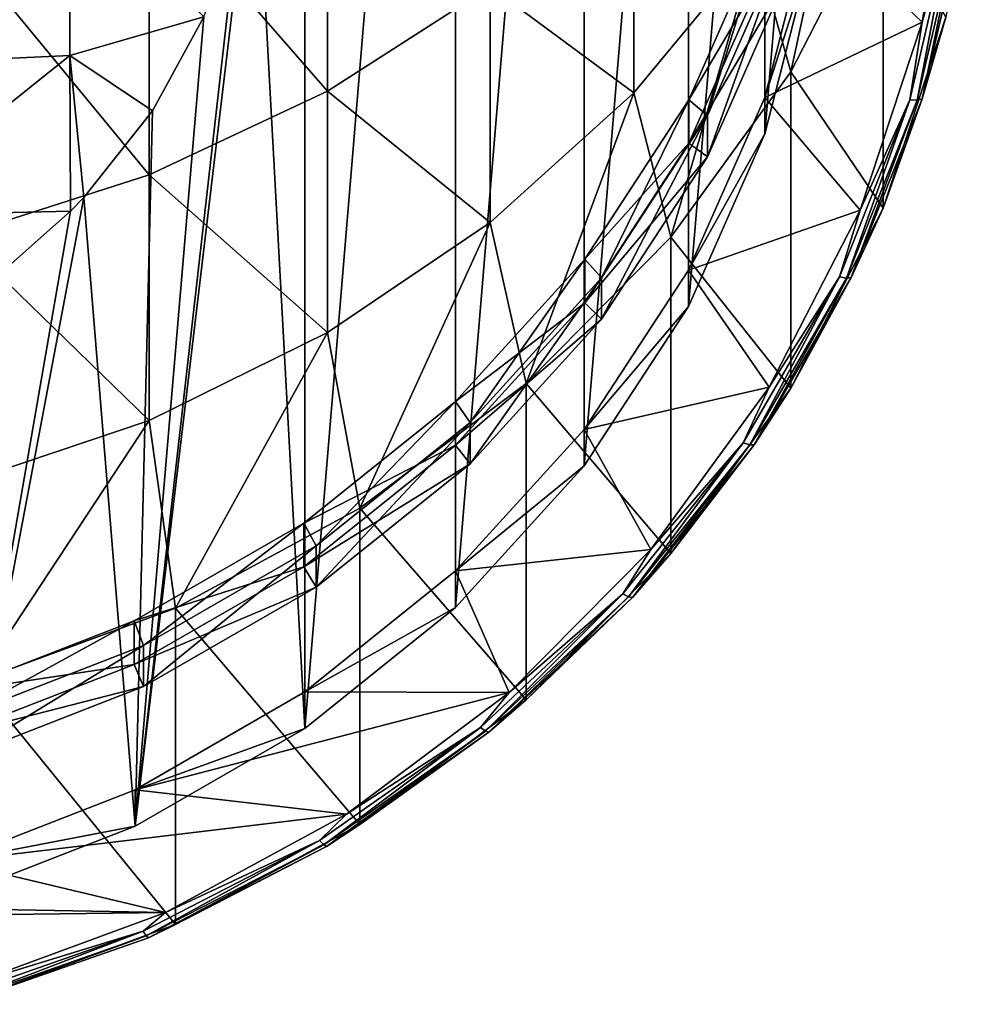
# Model space of a CAD drawing. Header units: metres. Extents: x -24 to 24, y -127 to 24.
# Tile 4 of 49: x 3.89 to 11.86, y -126.53 to -118.23. Entities that reach past the tile are written whole.
import ezdxf

# ---------------------------------------------------------------- set-up
doc = ezdxf.new("R2010")
doc.units = ezdxf.units.M
doc.layers.add('solid_12421051_071', color=7, linetype='CONTINUOUS')

msp = doc.modelspace()

# ---------------------------------------------------------------- linework, layer by layer
at = {"layer": 'solid_12421051_071'}
for points in [[(5.879536, -116.521721, 84.812813), (6.295866, -107.943291, 81.690521), (6.295866, -124.202538, 87.608398)], [(6.295866, -124.202538, 87.608398), (6.295866, -107.943291, 81.690521), (7.56565, -108.963531, 82.061859)], [(6.295866, -124.202538, 87.608398), (7.56565, -108.963531, 82.061859), (7.56565, -123.182297, 87.237068)], [(7.56565, -123.182297, 87.237068), (7.56565, -108.963531, 82.061859), (8.651363, -110.156738, 82.496147)], [(7.56565, -123.182297, 87.237068), (8.651363, -110.156738, 82.496147), (8.651363, -121.98909, 86.802773)], [(8.651363, -121.98909, 86.802773), (8.651363, -110.156738, 82.496147), (9.529211, -111.499847, 82.985001)], [(8.651363, -121.98909, 86.802773), (9.529211, -111.499847, 82.985001), (9.529211, -120.645981, 86.313919)], [(9.529211, -120.645981, 86.313919), (9.529211, -111.499847, 82.985001), (10.17217, -112.955276, 83.514732)], [(9.529211, -120.645981, 86.313919), (10.17217, -112.955276, 83.514732), (10.17217, -119.190552, 85.784187)], [(10.17217, -119.190552, 85.784187), (10.17217, -112.955276, 83.514732), (10.565271, -114.486176, 84.071938)], [(10.17217, -119.190552, 85.784187), (10.565271, -114.486176, 84.071938), (10.565271, -117.659653, 85.22699)], [(10.915584, -116.24604, 98.231667), (10.095042, -117.604332, 98.874466), (10.392304, -118.667091, 95.064842)], [(10.915584, -116.24604, 98.231667), (10.392304, -118.667091, 95.064842), (11.170485, -117.148636, 94.512177)], [(6.48769, -116.441772, 107.862534), (4.98498, -117.104721, 108.346054), (6.48769, -118.828606, 104.244141)], [(6.48769, -116.441772, 107.862534), (6.48769, -118.828606, 104.244141), (7.858329, -117.946495, 103.720062)], [(5.879536, -116.521721, 84.812813), (6.295866, -124.202538, 87.608398), (4.866553, -125.027443, 87.908646)], [(5.734115, -117.373817, 85.122955), (5.879536, -116.521721, 84.812813), (4.866553, -125.027443, 87.908646)], [(10.565271, -117.351837, 86.072708), (11.765129, -116.609581, 85.802551), (11.500182, -118.248619, 86.399109)], [(11.755507, -117.348167, 86.087509), (11.500182, -118.248619, 86.399109), (11.765129, -116.609581, 85.802551)], [(9.068995, -116.90567, 103.101685), (7.858329, -117.946495, 103.720062), (9.068995, -118.843239, 99.46077)], [(9.068995, -116.90567, 103.101685), (9.068995, -118.843239, 99.46077), (10.095042, -117.604332, 98.874466)], [(4.315338, -117.08831, 84.255814), (2.628921, -118.608574, 84.481277), (2.628921, -117.227837, 83.75827)], [(4.315338, -117.08831, 84.255814), (4.315338, -118.527901, 85.033798), (2.628921, -118.608574, 84.481277)], [(4.98498, -117.104721, 108.346054), (3.380791, -117.588135, 108.698631), (4.98498, -119.534035, 104.663254)], [(4.315338, -117.08831, 84.255814), (5.447103, -118.202019, 85.424393), (4.315338, -118.527901, 85.033798)], [(4.98498, -117.104721, 108.346054), (4.98498, -119.534035, 104.663254), (6.48769, -118.828606, 104.244141)], [(11.170485, -119.816391, 87.182571), (11.170485, -117.148636, 94.512177), (10.392304, -118.667091, 95.064842)], [(11.699135, -118.20591, 86.596405), (11.170485, -117.148636, 94.512177), (11.170485, -119.816391, 87.182571)], [(5.447103, -118.202019, 85.424393), (5.734115, -117.373817, 85.122955), (4.866553, -125.027443, 87.908646)], [(10.17217, -118.882736, 86.629913), (10.565271, -117.351837, 86.072708), (11.500182, -118.248619, 86.399109)], [(10.565271, -117.659653, 85.22699), (10.565271, -117.351837, 86.072708), (10.17217, -118.882736, 86.629913)], [(11.755507, -117.348167, 86.087509), (11.395314, -118.904091, 86.653824), (11.500182, -118.248619, 86.399109)], [(11.457657, -118.906464, 86.700829), (11.395314, -118.904091, 86.653824), (11.755507, -117.348167, 86.087509)], [(11.457657, -118.906464, 86.700829), (11.755507, -117.348167, 86.087509), (11.819819, -117.342026, 86.131416)], [(11.457657, -118.906464, 86.700829), (11.819819, -117.342026, 86.131416), (11.499309, -118.895744, 86.766037)], [(11.499309, -118.895744, 86.766037), (11.862788, -117.325623, 86.194557), (11.699135, -118.20591, 86.596405)], [(11.819819, -117.342026, 86.131416), (11.862788, -117.325623, 86.194557), (11.499309, -118.895744, 86.766037)], [(9.53377, -118.901901, 91.079834), (10.176305, -117.811592, 89.539986), (10.176305, -117.444237, 90.549286)], [(9.53377, -118.901901, 91.079834), (10.176305, -117.444237, 90.549286), (9.689696, -119.036415, 90.942558)], [(10.176305, -117.444237, 90.549286), (10.34274, -117.554909, 90.403336), (9.689696, -119.036415, 90.942558)], [(3.380791, -117.588135, 108.698631), (3.380791, -120.048431, 104.968864), (4.98498, -119.534035, 104.663254)], [(10.095042, -117.604332, 98.874466), (9.068995, -118.843239, 99.46077), (9.381978, -120.059601, 95.571678)], [(10.095042, -117.604332, 98.874466), (9.381978, -120.059601, 95.571678), (10.392304, -118.667091, 95.064842)], [(10.34274, -117.554909, 90.403336), (10.34274, -117.902397, 89.448624), (9.689696, -119.383904, 89.987846)], [(9.689696, -119.036415, 90.942558), (10.34274, -117.554909, 90.403336), (9.689696, -119.383904, 89.987846)], [(10.17217, -119.190552, 85.784187), (10.565271, -117.659653, 85.22699), (10.17217, -118.882736, 86.629913)], [(10.34274, -117.902397, 89.448624), (10.176305, -117.811592, 89.539986), (9.53377, -119.269257, 90.070534)], [(9.53377, -118.901901, 91.079834), (9.53377, -119.269257, 90.070534), (10.176305, -117.811592, 89.539986)], [(7.858329, -117.946495, 103.720062), (6.48769, -118.828606, 104.244141), (7.858329, -119.937553, 99.978638)], [(7.858329, -117.946495, 103.720062), (7.858329, -119.937553, 99.978638), (9.068995, -118.843239, 99.46077)], [(9.689696, -119.383904, 89.987846), (10.34274, -117.902397, 89.448624), (9.53377, -119.269257, 90.070534)], [(4.315338, -118.527901, 85.033798), (5.447103, -118.202019, 85.424393), (5.012796, -118.99437, 85.712784)], [(5.012796, -118.99437, 85.712784), (5.447103, -118.202019, 85.424393), (4.866553, -125.027443, 87.908646)], [(11.499309, -118.895744, 86.766037), (11.699135, -118.20591, 86.596405), (11.170485, -119.816391, 87.182571)], [(10.17217, -118.882736, 86.629913), (11.500182, -118.248619, 86.399109), (10.976026, -119.834122, 86.976189)], [(11.395314, -118.904091, 86.653824), (10.976026, -119.834122, 86.976189), (11.500182, -118.248619, 86.399109)], [(4.315338, -118.527901, 85.033798), (4.322701, -119.842964, 86.021645), (2.628921, -119.881042, 85.381271)], [(4.315338, -118.527901, 85.033798), (2.628921, -119.881042, 85.381271), (2.628921, -118.608574, 84.481277)], [(4.315338, -118.527901, 85.033798), (5.012796, -118.99437, 85.712784), (4.433887, -119.727516, 85.97963)], [(4.315338, -118.527901, 85.033798), (4.433887, -119.727516, 85.97963), (4.322701, -119.842964, 86.021645)], [(10.392304, -121.334846, 87.735245), (10.392304, -118.667091, 95.064842), (9.381978, -120.059601, 95.571678)], [(11.170485, -119.816391, 87.182571), (10.392304, -118.667091, 95.064842), (10.392304, -121.334846, 87.735245)], [(6.48769, -118.828606, 104.244141), (4.98498, -119.534035, 104.663254), (6.48769, -120.86499, 100.417542)], [(6.48769, -118.828606, 104.244141), (6.48769, -120.86499, 100.417542), (7.858329, -119.937553, 99.978638)], [(9.068995, -118.843239, 99.46077), (7.858329, -119.937553, 99.978638), (8.162073, -121.295059, 96.021347)], [(9.068995, -118.843239, 99.46077), (8.162073, -121.295059, 96.021347), (9.381978, -120.059601, 95.571678)], [(8.656482, -120.247169, 91.569466), (9.53377, -119.269257, 90.070534), (9.53377, -118.901901, 91.079834)], [(8.656482, -120.247169, 91.569466), (9.53377, -118.901901, 91.079834), (8.798059, -120.403687, 91.440201)], [(9.53377, -118.901901, 91.079834), (9.689696, -119.036415, 90.942558), (8.798059, -120.403687, 91.440201)], [(9.529211, -120.338158, 87.159645), (10.17217, -118.882736, 86.629913), (10.976026, -119.834122, 86.976189)], [(10.17217, -119.190552, 85.784187), (10.17217, -118.882736, 86.629913), (9.529211, -120.338158, 87.159645)], [(11.395314, -118.904091, 86.653824), (10.803145, -120.396004, 87.196838), (10.976026, -119.834122, 86.976189)], [(10.862248, -120.40654, 87.246811), (10.803145, -120.396004, 87.196838), (11.395314, -118.904091, 86.653824)], [(10.862248, -120.40654, 87.246811), (11.395314, -118.904091, 86.653824), (11.457657, -118.906464, 86.700829)], [(10.862248, -120.40654, 87.246811), (11.457657, -118.906464, 86.700829), (10.901735, -120.401276, 87.314003)], [(10.901735, -120.401276, 87.314003), (11.499309, -118.895744, 86.766037), (11.170485, -119.816391, 87.182571)], [(11.457657, -118.906464, 86.700829), (11.499309, -118.895744, 86.766037), (10.901735, -120.401276, 87.314003)], [(4.433887, -119.727516, 85.97963), (5.012796, -118.99437, 85.712784), (4.866553, -125.027443, 87.908646)], [(9.689696, -119.036415, 90.942558), (9.689696, -119.383904, 89.987846), (8.798059, -120.751175, 90.485489)], [(8.798059, -120.403687, 91.440201), (9.689696, -119.036415, 90.942558), (8.798059, -120.751175, 90.485489)], [(9.529211, -120.645981, 86.313919), (10.17217, -119.190552, 85.784187), (9.529211, -120.338158, 87.159645)], [(9.689696, -119.383904, 89.987846), (9.53377, -119.269257, 90.070534), (8.656482, -120.614525, 90.560165)], [(8.656482, -120.247169, 91.569466), (8.656482, -120.614525, 90.560165), (9.53377, -119.269257, 90.070534)], [(8.798059, -120.751175, 90.485489), (9.689696, -119.383904, 89.987846), (8.656482, -120.614525, 90.560165)], [(4.98498, -119.534035, 104.663254), (3.380791, -120.048431, 104.968864), (4.98498, -121.606674, 100.768532)], [(4.98498, -119.534035, 104.663254), (4.98498, -121.606674, 100.768532), (6.48769, -120.86499, 100.417542)], [(4.433887, -119.727516, 85.97963), (4.866553, -125.027443, 87.908646), (3.31772, -125.63163, 88.128548)], [(4.322701, -119.842964, 86.021645), (4.433887, -119.727516, 85.97963), (3.31772, -125.63163, 88.128548)], [(2.628921, -119.881042, 85.381271), (4.322701, -119.842964, 86.021645), (3.714099, -120.379433, 86.216904)], [(3.714099, -120.379433, 86.216904), (4.322701, -119.842964, 86.021645), (3.31772, -125.63163, 88.128548)], [(9.529211, -120.338158, 87.159645), (10.976026, -119.834122, 86.976189), (10.208911, -121.324387, 87.5186)], [(10.803145, -120.396004, 87.196838), (10.208911, -121.324387, 87.5186), (10.976026, -119.834122, 86.976189)], [(10.901735, -120.401276, 87.314003), (11.170485, -119.816391, 87.182571), (10.392304, -121.334846, 87.735245)], [(7.858329, -119.937553, 99.978638), (6.48769, -120.86499, 100.417542), (6.75984, -122.345863, 96.403809)], [(7.858329, -119.937553, 99.978638), (6.75984, -122.345863, 96.403809), (8.162073, -121.295059, 96.021347)], [(3.380791, -120.048431, 104.968864), (3.380791, -122.147499, 101.024475), (4.98498, -121.606674, 100.768532)], [(9.381978, -122.727356, 88.242073), (9.381978, -120.059601, 95.571678), (8.162073, -121.295059, 96.021347)], [(10.392304, -121.334846, 87.735245), (9.381978, -120.059601, 95.571678), (9.381978, -122.727356, 88.242073)], [(7.566042, -121.446915, 92.006142), (8.656482, -120.614525, 90.560165), (8.656482, -120.247169, 91.569466)], [(7.566042, -121.446915, 92.006142), (8.656482, -120.247169, 91.569466), (7.689786, -121.623047, 91.884018)], [(8.656482, -120.247169, 91.569466), (8.798059, -120.403687, 91.440201), (7.689786, -121.623047, 91.884018)], [(8.651363, -121.681274, 87.648499), (9.529211, -120.338158, 87.159645), (10.208911, -121.324387, 87.5186)], [(9.529211, -120.645981, 86.313919), (9.529211, -120.338158, 87.159645), (8.651363, -121.681274, 87.648499)], [(8.798059, -120.403687, 91.440201), (8.798059, -120.751175, 90.485489), (7.689786, -121.970535, 90.929306)], [(7.689786, -121.623047, 91.884018), (8.798059, -120.403687, 91.440201), (7.689786, -121.970535, 90.929306)], [(10.803145, -120.396004, 87.196838), (9.991056, -121.793549, 87.705498), (10.208911, -121.324387, 87.5186)], [(10.045716, -121.811722, 87.758255), (9.991056, -121.793549, 87.705498), (10.803145, -120.396004, 87.196838)], [(10.045716, -121.811722, 87.758255), (10.803145, -120.396004, 87.196838), (10.862248, -120.40654, 87.246811)], [(10.045716, -121.811722, 87.758255), (10.862248, -120.40654, 87.246811), (10.082235, -121.811569, 87.827309)], [(10.082235, -121.811569, 87.827309), (10.901735, -120.401276, 87.314003), (10.392304, -121.334846, 87.735245)], [(10.862248, -120.40654, 87.246811), (10.901735, -120.401276, 87.314003), (10.082235, -121.811569, 87.827309)], [(8.798059, -120.751175, 90.485489), (8.656482, -120.614525, 90.560165), (7.566042, -121.81427, 90.996841)], [(7.566042, -121.446915, 92.006142), (7.566042, -121.81427, 90.996841), (8.656482, -120.614525, 90.560165)], [(8.651363, -121.98909, 86.802773), (9.529211, -120.645981, 86.313919), (8.651363, -121.681274, 87.648499)], [(7.689786, -121.970535, 90.929306), (8.798059, -120.751175, 90.485489), (7.566042, -121.81427, 90.996841)], [(6.48769, -120.86499, 100.417542), (4.98498, -121.606674, 100.768532), (5.206605, -123.188538, 96.710518)], [(6.48769, -120.86499, 100.417542), (5.206605, -123.188538, 96.710518), (6.75984, -122.345863, 96.403809)], [(8.162073, -123.962814, 88.691742), (8.162073, -121.295059, 96.021347), (6.75984, -122.345863, 96.403809)], [(9.381978, -122.727356, 88.242073), (8.162073, -121.295059, 96.021347), (8.162073, -123.962814, 88.691742)], [(8.651363, -121.681274, 87.648499), (10.208911, -121.324387, 87.5186), (9.213301, -122.693031, 88.016747)], [(9.991056, -121.793549, 87.705498), (9.213301, -122.693031, 88.016747), (10.208911, -121.324387, 87.5186)], [(10.082235, -121.811569, 87.827309), (10.392304, -121.334846, 87.735245), (9.381978, -122.727356, 88.242073)], [(6.289302, -122.471596, 92.379089), (7.566042, -121.81427, 90.996841), (7.566042, -121.446915, 92.006142)], [(6.289302, -122.471596, 92.379089), (7.566042, -121.446915, 92.006142), (6.392165, -122.66449, 92.263069)], [(7.566042, -121.446915, 92.006142), (7.689786, -121.623047, 91.884018), (6.392165, -122.66449, 92.263069)], [(4.98498, -121.606674, 100.768532), (3.380791, -122.147499, 101.024475), (3.537062, -123.804268, 96.934624)], [(4.98498, -121.606674, 100.768532), (3.537062, -123.804268, 96.934624), (5.206605, -123.188538, 96.710518)], [(7.689786, -121.623047, 91.884018), (7.689786, -121.970535, 90.929306), (6.392165, -123.011971, 91.308357)], [(6.392165, -122.66449, 92.263069), (7.689786, -121.623047, 91.884018), (6.392165, -123.011971, 91.308357)], [(7.56565, -122.874481, 88.082787), (8.651363, -121.681274, 87.648499), (9.213301, -122.693031, 88.016747)], [(8.651363, -121.98909, 86.802773), (8.651363, -121.681274, 87.648499), (7.56565, -122.874481, 88.082787)], [(7.689786, -121.970535, 90.929306), (7.566042, -121.81427, 90.996841), (6.289302, -122.838951, 91.369789)], [(6.289302, -122.471596, 92.379089), (6.289302, -122.838951, 91.369789), (7.566042, -121.81427, 90.996841)], [(9.991056, -121.793549, 87.705498), (8.975578, -123.06826, 88.169456), (9.213301, -122.693031, 88.016747)], [(9.024682, -123.093414, 88.224754), (8.975578, -123.06826, 88.169456), (9.991056, -121.793549, 87.705498)], [(9.024682, -123.093414, 88.224754), (9.991056, -121.793549, 87.705498), (10.045716, -121.811722, 87.758255)], [(9.024682, -123.093414, 88.224754), (10.045716, -121.811722, 87.758255), (9.057489, -123.097916, 88.295502)], [(9.057489, -123.097916, 88.295502), (10.082235, -121.811569, 87.827309), (9.381978, -122.727356, 88.242073)], [(10.045716, -121.811722, 87.758255), (10.082235, -121.811569, 87.827309), (9.057489, -123.097916, 88.295502)], [(6.392165, -123.011971, 91.308357), (7.689786, -121.970535, 90.929306), (6.289302, -122.838951, 91.369789)], [(7.56565, -123.182297, 87.237068), (8.651363, -121.98909, 86.802773), (7.56565, -122.874481, 88.082787)], [(6.75984, -125.013618, 89.074203), (6.75984, -122.345863, 96.403809), (5.206605, -123.188538, 96.710518)], [(8.162073, -123.962814, 88.691742), (6.75984, -122.345863, 96.403809), (6.75984, -125.013618, 89.074203)], [(4.857698, -123.295975, 92.679146), (6.289302, -122.838951, 91.369789), (6.289302, -122.471596, 92.379089)], [(4.857698, -123.295975, 92.679146), (6.289302, -122.471596, 92.379089), (4.937147, -123.50235, 92.568024)], [(6.289302, -122.471596, 92.379089), (6.392165, -122.66449, 92.263069), (4.937147, -123.50235, 92.568024)], [(6.392165, -122.66449, 92.263069), (6.392165, -123.011971, 91.308357), (4.937147, -123.849838, 91.613312)], [(4.937147, -123.50235, 92.568024), (6.392165, -122.66449, 92.263069), (4.937147, -123.849838, 91.613312)], [(7.56565, -122.874481, 88.082787), (9.213301, -122.693031, 88.016747), (8.019828, -123.898872, 88.455635)], [(8.975578, -123.06826, 88.169456), (8.019828, -123.898872, 88.455635), (9.213301, -122.693031, 88.016747)], [(9.057489, -123.097916, 88.295502), (9.381978, -122.727356, 88.242073), (8.162073, -123.962814, 88.691742)], [(6.392165, -123.011971, 91.308357), (6.289302, -122.838951, 91.369789), (4.857698, -123.66333, 91.669846)], [(4.857698, -123.295975, 92.679146), (4.857698, -123.66333, 91.669846), (6.289302, -122.838951, 91.369789)], [(6.295866, -123.894714, 88.454124), (7.56565, -122.874481, 88.082787), (8.019828, -123.898872, 88.455635)], [(7.56565, -123.182297, 87.237068), (7.56565, -122.874481, 88.082787), (6.295866, -123.894714, 88.454124)], [(4.937147, -123.849838, 91.613312), (6.392165, -123.011971, 91.308357), (4.857698, -123.66333, 91.669846)], [(8.975578, -123.06826, 88.169456), (7.777382, -124.194191, 88.579262), (8.019828, -123.898872, 88.455635)], [(7.819932, -124.22551, 88.636803), (7.777382, -124.194191, 88.579262), (8.975578, -123.06826, 88.169456)], [(7.819932, -124.22551, 88.636803), (8.975578, -123.06826, 88.169456), (9.024682, -123.093414, 88.224754)], [(7.819932, -124.22551, 88.636803), (9.024682, -123.093414, 88.224754), (7.848359, -124.234123, 88.709045)], [(9.024682, -123.093414, 88.224754), (9.057489, -123.097916, 88.295502), (7.848359, -124.234123, 88.709045)], [(7.848359, -124.234123, 88.709045), (9.057489, -123.097916, 88.295502), (8.162073, -123.962814, 88.691742)], [(5.206605, -125.8563, 89.38092), (5.206605, -123.188538, 96.710518), (3.537062, -123.804268, 96.934624)], [(6.75984, -125.013618, 89.074203), (5.206605, -123.188538, 96.710518), (5.206605, -125.8563, 89.38092)], [(6.295866, -124.202538, 87.608398), (7.56565, -123.182297, 87.237068), (6.295866, -123.894714, 88.454124)], [(3.306482, -123.899757, 92.898903), (4.857698, -123.66333, 91.669846), (4.857698, -123.295975, 92.679146)], [(3.306482, -123.899757, 92.898903), (4.857698, -123.295975, 92.679146), (3.36056, -124.116013, 92.791382)], [(4.857698, -123.295975, 92.679146), (4.937147, -123.50235, 92.568024), (3.36056, -124.116013, 92.791382)], [(4.937147, -123.50235, 92.568024), (4.937147, -123.849838, 91.613312), (3.36056, -124.463501, 91.83667)], [(3.36056, -124.116013, 92.791382), (4.937147, -123.50235, 92.568024), (3.36056, -124.463501, 91.83667)], [(4.937147, -123.849838, 91.613312), (4.857698, -123.66333, 91.669846), (3.306482, -124.267113, 91.889603)], [(3.306482, -123.899757, 92.898903), (3.306482, -124.267113, 91.889603), (4.857698, -123.66333, 91.669846)], [(3.36056, -124.463501, 91.83667), (4.937147, -123.849838, 91.613312), (3.306482, -124.267113, 91.889603)], [(5.206605, -125.8563, 89.38092), (3.537062, -123.804268, 96.934624), (3.537062, -126.472031, 89.605026)], [(4.866553, -124.719627, 88.754364), (6.295866, -123.894714, 88.454124), (8.019828, -123.898872, 88.455635)], [(6.295866, -124.202538, 87.608398), (6.295866, -123.894714, 88.454124), (4.866553, -124.719627, 88.754364)], [(4.866553, -124.719627, 88.754364), (8.019828, -123.898872, 88.455635), (6.649375, -124.924416, 88.828903)], [(7.777382, -124.194191, 88.579262), (6.649375, -124.924416, 88.828903), (8.019828, -123.898872, 88.455635)], [(7.848359, -124.234123, 88.709045), (8.162073, -123.962814, 88.691742), (6.75984, -125.013618, 89.074203)], [(4.866553, -125.027443, 87.908646), (6.295866, -124.202538, 87.608398), (4.866553, -124.719627, 88.754364)], [(7.777382, -124.194191, 88.579262), (6.420862, -125.14843, 88.926575), (6.649375, -124.924416, 88.828903)], [(6.45599, -125.184967, 88.986015), (6.420862, -125.14843, 88.926575), (7.777382, -124.194191, 88.579262)], [(6.45599, -125.184967, 88.986015), (7.777382, -124.194191, 88.579262), (7.819932, -124.22551, 88.636803)], [(6.45599, -125.184967, 88.986015), (7.819932, -124.22551, 88.636803), (6.479459, -125.197067, 89.059532)], [(7.819932, -124.22551, 88.636803), (7.848359, -124.234123, 88.709045), (6.479459, -125.197067, 89.059532)], [(6.479459, -125.197067, 89.059532), (7.848359, -124.234123, 88.709045), (6.75984, -125.013618, 89.074203)], [(3.31772, -125.323807, 88.974274), (4.866553, -124.719627, 88.754364), (6.649375, -124.924416, 88.828903)], [(4.866553, -125.027443, 87.908646), (4.866553, -124.719627, 88.754364), (3.31772, -125.323807, 88.974274)], [(3.31772, -125.323807, 88.974274), (6.649375, -124.924416, 88.828903), (5.122582, -125.75412, 89.13089)], [(6.420862, -125.14843, 88.926575), (5.122582, -125.75412, 89.13089), (6.649375, -124.924416, 88.828903)], [(6.479459, -125.197067, 89.059532), (6.75984, -125.013618, 89.074203), (5.206605, -125.8563, 89.38092)], [(3.31772, -125.63163, 88.128548), (4.866553, -125.027443, 87.908646), (3.31772, -125.323807, 88.974274)], [(6.420862, -125.14843, 88.926575), (4.933631, -125.911545, 89.20433), (5.122582, -125.75412, 89.13089)], [(4.960623, -125.952255, 89.265289), (4.933631, -125.911545, 89.20433), (6.420862, -125.14843, 88.926575)], [(4.960623, -125.952255, 89.265289), (6.420862, -125.14843, 88.926575), (6.45599, -125.184967, 88.986015)], [(4.960623, -125.952255, 89.265289), (6.45599, -125.184967, 88.986015), (4.978656, -125.967148, 89.339813)], [(6.45599, -125.184967, 88.986015), (6.479459, -125.197067, 89.059532), (4.978656, -125.967148, 89.339813)], [(4.978656, -125.967148, 89.339813), (6.479459, -125.197067, 89.059532), (5.206605, -125.8563, 89.38092)], [(1.688574, -125.693207, 89.108719), (3.31772, -125.323807, 88.974274), (5.122582, -125.75412, 89.13089)], [(0, -125.819809, 89.1548), (1.688574, -125.693207, 89.108719), (5.122582, -125.75412, 89.13089)], [(0, -125.819809, 89.1548), (5.122582, -125.75412, 89.13089), (3.478347, -126.360146, 89.351463)], [(4.933631, -125.911545, 89.20433), (3.478347, -126.360146, 89.351463), (5.122582, -125.75412, 89.13089)], [(4.933631, -125.911545, 89.20433), (3.345966, -126.468002, 89.40686), (3.478347, -126.360146, 89.351463)], [(3.364272, -126.511757, 89.468925), (3.345966, -126.468002, 89.40686), (4.933631, -125.911545, 89.20433)], [(3.364272, -126.511757, 89.468925), (4.933631, -125.911545, 89.20433), (4.960623, -125.952255, 89.265289)], [(4.978656, -125.967148, 89.339813), (5.206605, -125.8563, 89.38092), (3.537062, -126.472031, 89.605026)], [(3.364272, -126.511757, 89.468925), (4.960623, -125.952255, 89.265289), (3.376502, -126.528687, 89.544197)], [(4.960623, -125.952255, 89.265289), (4.978656, -125.967148, 89.339813), (3.376502, -126.528687, 89.544197)], [(3.376502, -126.528687, 89.544197), (4.978656, -125.967148, 89.339813), (3.537062, -126.472031, 89.605026)]]:
    msp.add_3dface(points, dxfattribs=at)

doc.saveas('drawing.dxf')
